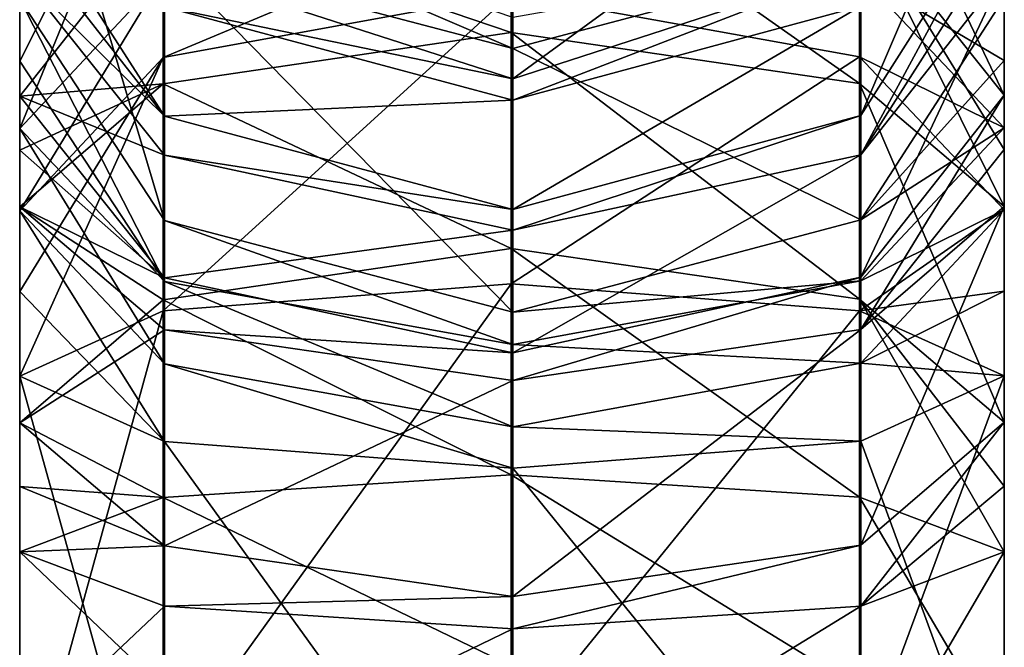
# Model space of a CAD drawing. Header units: millimetres. Extents: x -28.2 to 28.2, y -5.4 to 32.5.
# Tile 36 of 40: x 13 to 14.5, y 28.1 to 29.1. Entities that reach past the tile are written whole.
import ezdxf

# ---------------------------------------------------------------- set-up
doc = ezdxf.new("R2010")
doc.units = ezdxf.units.MM
doc.header["$LTSCALE"] = 81.481481
for name, color, linetype in [('376', 7, 'CONTINUOUS'), ('378', 7, 'CONTINUOUS'), ('380', 7, 'CONTINUOUS'), ('381', 7, 'CONTINUOUS'), ('382', 7, 'CONTINUOUS'), ('383', 7, 'CONTINUOUS'), ('384', 7, 'CONTINUOUS'), ('385', 7, 'CONTINUOUS'), ('386', 7, 'CONTINUOUS'), ('387', 7, 'CONTINUOUS'), ('388', 7, 'CONTINUOUS'), ('55', 7, 'CONTINUOUS'), ('56', 7, 'CONTINUOUS'), ('57', 7, 'CONTINUOUS'), ('58', 7, 'CONTINUOUS'), ('59', 7, 'CONTINUOUS'), ('60', 7, 'CONTINUOUS'), ('61', 7, 'CONTINUOUS'), ('62', 7, 'CONTINUOUS'), ('63', 7, 'CONTINUOUS'), ('64', 7, 'CONTINUOUS'), ('66', 7, 'CONTINUOUS'), ('68', 7, 'CONTINUOUS'), ('70', 7, 'CONTINUOUS')]:
    doc.layers.add(name, color=color, linetype=linetype)

msp = doc.modelspace()

# ---------------------------------------------------------------- linework, layer by layer
at = {"layer": '376', "linetype": 'Continuous'}
for points in [[(14.5, 29.2801, 1.9723), (14.2812, 28.8757, 1.6122), (14.2812, 28.9354, 1.5688), (14.5, 29.2801, 1.9723)], [(14.2812, 28.8757, 1.6122), (14.5, 29.2801, 1.9723), (14.5, 29.2183, 2.021), (14.2812, 28.8757, 1.6122)], [(13, 29.2785, 1.9705), (13.2205, 28.9343, 1.5675), (13, 29.2169, 2.0191), (13, 29.2785, 1.9705)], [(13.2205, 28.9343, 1.5675), (13, 29.1517, 2.0626), (13, 29.2169, 2.0191), (13.2205, 28.9343, 1.5675)], [(14.5, 29.153, 2.0647), (14.2812, 28.8757, 1.6122), (14.5, 29.2183, 2.021), (14.5, 29.153, 2.0647)], [(13.2205, 28.8748, 1.6108), (13, 29.1517, 2.0626), (13.2205, 28.9343, 1.5675), (13.2205, 28.8748, 1.6108)], [(13.7512, 28.7605, 1.4242), (13.7512, 28.7922, 1.4011), (14.2812, 28.9354, 1.5688), (13.7512, 28.7605, 1.4242)], [(14.2812, 28.8757, 1.6122), (13.7512, 28.7605, 1.4242), (14.2812, 28.9354, 1.5688), (14.2812, 28.8757, 1.6122)], [(13.2205, 28.8748, 1.6108), (13.2205, 28.9343, 1.5675), (13.7512, 28.7922, 1.4011), (13.2205, 28.8748, 1.6108)], [(13.7512, 28.7605, 1.4242), (13.2205, 28.8748, 1.6108), (13.7512, 28.7922, 1.4011), (13.7512, 28.7605, 1.4242)]]:
    msp.add_3dface(points, dxfattribs=at)
at = {"layer": '378', "linetype": 'Continuous'}
for points in [[(13.7512, 29.0376, -1.1661), (13.2205, 29.2659, -1.237), (13.2205, 29.177, -1.3347), (13.7512, 29.0376, -1.1661)], [(13.7512, 29.085, -1.114), (13.2205, 29.2659, -1.237), (13.7512, 29.0376, -1.1661), (13.7512, 29.085, -1.114)], [(14.2812, 29.1781, -1.336), (13.7512, 29.085, -1.114), (13.7512, 29.0376, -1.1661), (14.2812, 29.1781, -1.336)]]:
    msp.add_3dface(points, dxfattribs=at)
at = {"layer": '380', "linetype": 'Continuous'}
for points in [[(13, 29.5149, -1.7431), (13, 29.113, -2.0755), (13.2205, 28.7752, -1.6671), (13, 29.5149, -1.7431)], [(13.2205, 29.177, -1.3347), (13, 29.5149, -1.7431), (13.2205, 28.7752, -1.6671), (13.2205, 29.177, -1.3347)], [(13.7512, 29.0376, -1.1661), (13.2205, 29.177, -1.3347), (13.7512, 28.6357, -1.4985), (13.7512, 29.0376, -1.1661)], [(13.7512, 28.6357, -1.4985), (13.2205, 29.177, -1.3347), (13.2205, 28.7752, -1.6671), (13.7512, 28.6357, -1.4985)], [(14.2812, 29.1781, -1.336), (13.7512, 29.0376, -1.1661), (14.2812, 28.7763, -1.6684), (14.2812, 29.1781, -1.336)], [(14.5, 29.1146, -2.0773), (14.2812, 29.1781, -1.336), (14.2812, 28.7763, -1.6684), (14.5, 29.1146, -2.0773)], [(14.2812, 28.7763, -1.6684), (13.7512, 29.0376, -1.1661), (13.7512, 28.6357, -1.4985), (14.2812, 28.7763, -1.6684)]]:
    msp.add_3dface(points, dxfattribs=at)
at = {"layer": '381', "linetype": 'Continuous'}
for points in [[(13, 28.9158, -2.2029), (13.2188, 29.4513, -2.4844), (13.2188, 29.1493, -2.6794), (13, 28.9158, -2.2029)], [(13, 29.0182, -2.145), (13.2188, 29.4513, -2.4844), (13, 28.9158, -2.2029), (13, 29.0182, -2.145)], [(13, 29.113, -2.0755), (13.2188, 29.4513, -2.4844), (13, 29.0182, -2.145), (13, 29.113, -2.0755)], [(14.5, 28.9168, -2.205), (14.2795, 29.15, -2.6809), (14.5, 29.0195, -2.147), (14.5, 28.9168, -2.205)], [(14.2795, 29.15, -2.6809), (14.5, 29.1146, -2.0773), (14.5, 29.0195, -2.147), (14.2795, 29.15, -2.6809)]]:
    msp.add_3dface(points, dxfattribs=at)
at = {"layer": '382', "linetype": 'Continuous'}
for points in [[(13.2205, 28.7752, -1.6671), (13, 29.113, -2.0755), (13.2205, 28.6826, -1.7269), (13.2205, 28.7752, -1.6671)], [(13, 29.113, -2.0755), (13, 29.0182, -2.145), (13.2205, 28.6826, -1.7269), (13, 29.113, -2.0755)], [(14.5, 29.1146, -2.0773), (14.2812, 28.7763, -1.6684), (14.5, 29.0195, -2.147), (14.5, 29.1146, -2.0773)], [(13, 29.0182, -2.145), (13, 28.9158, -2.2029), (13.2205, 28.6826, -1.7269), (13, 29.0182, -2.145)], [(14.2812, 28.7763, -1.6684), (14.5, 28.9168, -2.205), (14.5, 29.0195, -2.147), (14.2812, 28.7763, -1.6684)], [(14.5, 28.9168, -2.205), (14.2812, 28.7763, -1.6684), (14.2812, 28.6834, -1.7284), (14.5, 28.9168, -2.205)], [(13.7512, 28.5864, -1.5304), (13.2205, 28.7752, -1.6671), (13.2205, 28.6826, -1.7269), (13.7512, 28.5864, -1.5304)], [(13.7512, 28.6357, -1.4985), (13.2205, 28.7752, -1.6671), (13.7512, 28.5864, -1.5304), (13.7512, 28.6357, -1.4985)], [(14.2812, 28.7763, -1.6684), (13.7512, 28.6357, -1.4985), (14.2812, 28.6834, -1.7284), (14.2812, 28.7763, -1.6684)], [(14.2812, 28.6834, -1.7284), (13.7512, 28.6357, -1.4985), (13.7512, 28.5864, -1.5304), (14.2812, 28.6834, -1.7284)]]:
    msp.add_3dface(points, dxfattribs=at)
at = {"layer": '383', "linetype": 'Continuous'}
for points in [[(13.2188, 29.0239, -2.7408), (13.7488, 29.2463, -2.8774), (13.7488, 29.1209, -2.9389), (13.2188, 29.0239, -2.7408)], [(13.2188, 29.1493, -2.6794), (13.7488, 29.2463, -2.8774), (13.2188, 29.0239, -2.7408), (13.2188, 29.1493, -2.6794)], [(13, 28.7904, -2.2643), (13.2188, 29.1493, -2.6794), (13.2188, 29.0239, -2.7408), (13, 28.7904, -2.2643)], [(13, 28.9158, -2.2029), (13.2188, 29.1493, -2.6794), (13, 28.7904, -2.2643), (13, 28.9158, -2.2029)], [(13.7488, 29.1209, -2.9389), (14.2795, 29.15, -2.6809), (14.2795, 29.0246, -2.7424), (13.7488, 29.1209, -2.9389)], [(14.2795, 29.15, -2.6809), (14.5, 28.9168, -2.205), (14.2795, 29.0246, -2.7424), (14.2795, 29.15, -2.6809)], [(14.2795, 29.0246, -2.7424), (14.5, 28.9168, -2.205), (14.5, 28.7915, -2.2664), (14.2795, 29.0246, -2.7424)]]:
    msp.add_3dface(points, dxfattribs=at)
at = {"layer": '384', "linetype": 'Continuous'}
for points in [[(13.2205, 28.6826, -1.7269), (13, 28.9158, -2.2029), (13.2205, 28.5572, -1.7883), (13.2205, 28.6826, -1.7269)], [(13, 28.9158, -2.2029), (13, 28.7904, -2.2643), (13.2205, 28.5572, -1.7883), (13, 28.9158, -2.2029)], [(14.5, 28.9168, -2.205), (14.2812, 28.6834, -1.7284), (14.5, 28.7915, -2.2664), (14.5, 28.9168, -2.205)], [(14.5, 28.7915, -2.2664), (14.2812, 28.6834, -1.7284), (14.2812, 28.558, -1.7899), (14.5, 28.7915, -2.2664)], [(13.7512, 28.461, -1.5918), (13.2205, 28.6826, -1.7269), (13.2205, 28.5572, -1.7883), (13.7512, 28.461, -1.5918)], [(13.7512, 28.5864, -1.5304), (13.2205, 28.6826, -1.7269), (13.7512, 28.461, -1.5918), (13.7512, 28.5864, -1.5304)], [(14.2812, 28.6834, -1.7284), (13.7512, 28.5864, -1.5304), (14.2812, 28.558, -1.7899), (14.2812, 28.6834, -1.7284)], [(14.2812, 28.558, -1.7899), (13.7512, 28.5864, -1.5304), (13.7512, 28.461, -1.5918), (14.2812, 28.558, -1.7899)]]:
    msp.add_3dface(points, dxfattribs=at)
at = {"layer": '385', "linetype": 'Continuous'}
for points in [[(13.2188, 28.6376, -2.8697), (13.7488, 29.1209, -2.9389), (13.7488, 28.6789, -3.0863), (13.2188, 28.6376, -2.8697)], [(13.2188, 29.0239, -2.7408), (13.7488, 29.1209, -2.9389), (13.2188, 28.6376, -2.8697), (13.2188, 29.0239, -2.7408)], [(13.7488, 29.1209, -2.9389), (14.2795, 29.0246, -2.7424), (13.7488, 28.6789, -3.0863), (13.7488, 29.1209, -2.9389)], [(13, 28.5381, -2.3484), (13.2188, 29.0239, -2.7408), (13.2188, 28.6376, -2.8697), (13, 28.5381, -2.3484)], [(13, 28.6671, -2.3148), (13.2188, 29.0239, -2.7408), (13, 28.5381, -2.3484), (13, 28.6671, -2.3148)], [(13, 28.7904, -2.2643), (13.2188, 29.0239, -2.7408), (13, 28.6671, -2.3148), (13, 28.7904, -2.2643)], [(13.7488, 28.6789, -3.0863), (14.2795, 29.0246, -2.7424), (14.2795, 28.6379, -2.8714), (13.7488, 28.6789, -3.0863)], [(14.2795, 29.0246, -2.7424), (14.5, 28.7915, -2.2664), (14.2795, 28.6379, -2.8714), (14.2795, 29.0246, -2.7424)], [(14.2795, 28.6379, -2.8714), (14.5, 28.7915, -2.2664), (14.5, 28.6678, -2.3171), (14.2795, 28.6379, -2.8714)], [(14.5, 28.5386, -2.3508), (14.2795, 28.6379, -2.8714), (14.5, 28.6678, -2.3171), (14.5, 28.5386, -2.3508)]]:
    msp.add_3dface(points, dxfattribs=at)
at = {"layer": '386', "linetype": 'Continuous'}
for points in [[(13, 28.7904, -2.2643), (13, 28.6671, -2.3148), (13.2205, 28.4388, -1.8278), (13, 28.7904, -2.2643)], [(13.2205, 28.5572, -1.7883), (13, 28.7904, -2.2643), (13.2205, 28.4388, -1.8278), (13.2205, 28.5572, -1.7883)], [(14.5, 28.7915, -2.2664), (14.2812, 28.558, -1.7899), (14.5, 28.6678, -2.3171), (14.5, 28.7915, -2.2664)], [(13, 28.6671, -2.3148), (13, 28.5381, -2.3484), (13.2205, 28.4388, -1.8278), (13, 28.6671, -2.3148)], [(14.2812, 28.558, -1.7899), (14.5, 28.5386, -2.3508), (14.5, 28.6678, -2.3171), (14.2812, 28.558, -1.7899)], [(13.7512, 28.3978, -1.6129), (13.2205, 28.5572, -1.7883), (13.2205, 28.4388, -1.8278), (13.7512, 28.3978, -1.6129)], [(13.7512, 28.461, -1.5918), (13.2205, 28.5572, -1.7883), (13.7512, 28.3978, -1.6129), (13.7512, 28.461, -1.5918)], [(14.2812, 28.558, -1.7899), (13.7512, 28.461, -1.5918), (14.2812, 28.4392, -1.8295), (14.2812, 28.558, -1.7899)], [(14.5, 28.5386, -2.3508), (14.2812, 28.558, -1.7899), (14.2812, 28.4392, -1.8295), (14.5, 28.5386, -2.3508)], [(14.2812, 28.4392, -1.8295), (13.7512, 28.461, -1.5918), (13.7512, 28.3978, -1.6129), (14.2812, 28.4392, -1.8295)]]:
    msp.add_3dface(points, dxfattribs=at)
at = {"layer": '387', "linetype": 'Continuous'}
for points in [[(13.2188, 27.9421, -3.0024), (13.7488, 28.6789, -3.0863), (13.7488, 27.9834, -3.219), (13.2188, 27.9421, -3.0024)], [(13.2188, 28.6376, -2.8697), (13.7488, 28.6789, -3.0863), (13.2188, 27.9421, -3.0024), (13.2188, 28.6376, -2.8697)], [(13.7488, 28.6789, -3.0863), (14.2795, 28.6379, -2.8714), (13.7488, 27.9834, -3.219), (13.7488, 28.6789, -3.0863)], [(13, 27.8426, -2.4811), (13.2188, 28.6376, -2.8697), (13.2188, 27.9421, -3.0024), (13, 27.8426, -2.4811)], [(13, 28.5381, -2.3484), (13.2188, 28.6376, -2.8697), (13, 27.8426, -2.4811), (13, 28.5381, -2.3484)], [(13.7488, 27.9834, -3.219), (14.2795, 28.6379, -2.8714), (14.2795, 27.9424, -3.0041), (13.7488, 27.9834, -3.219)], [(14.2795, 28.6379, -2.8714), (14.5, 28.5386, -2.3508), (14.2795, 27.9424, -3.0041), (14.2795, 28.6379, -2.8714)], [(14.2795, 27.9424, -3.0041), (14.5, 28.5386, -2.3508), (14.5, 27.8431, -2.4835), (14.2795, 27.9424, -3.0041)]]:
    msp.add_3dface(points, dxfattribs=at)
at = {"layer": '388', "linetype": 'Continuous'}
for points in [[(13, 28.5381, -2.3484), (13, 27.8426, -2.4811), (13.2205, 27.7433, -1.9605), (13, 28.5381, -2.3484)], [(13.2205, 28.4388, -1.8278), (13, 28.5381, -2.3484), (13.2205, 27.7433, -1.9605), (13.2205, 28.4388, -1.8278)], [(14.5, 28.5386, -2.3508), (14.2812, 28.4392, -1.8295), (14.5, 27.8431, -2.4835), (14.5, 28.5386, -2.3508)], [(13.7512, 28.3978, -1.6129), (13.2205, 28.4388, -1.8278), (13.7512, 27.7023, -1.7456), (13.7512, 28.3978, -1.6129)], [(13.7512, 27.7023, -1.7456), (13.2205, 28.4388, -1.8278), (13.2205, 27.7433, -1.9605), (13.7512, 27.7023, -1.7456)], [(14.2812, 28.4392, -1.8295), (13.7512, 28.3978, -1.6129), (14.2812, 27.7436, -1.9622), (14.2812, 28.4392, -1.8295)], [(14.5, 27.8431, -2.4835), (14.2812, 28.4392, -1.8295), (14.2812, 27.7436, -1.9622), (14.5, 27.8431, -2.4835)], [(14.2812, 27.7436, -1.9622), (13.7512, 28.3978, -1.6129), (13.7512, 27.7023, -1.7456), (14.2812, 27.7436, -1.9622)]]:
    msp.add_3dface(points, dxfattribs=at)
at = {"layer": '55', "linetype": 'Continuous'}
for points in [[(13.2188, 28.3534, 2.9605), (13.7488, 28.0967, 3.2244), (13.7488, 28.3879, 3.1783), (13.2188, 28.3534, 2.9605)], [(13.7488, 28.3879, 3.1783), (14.2795, 28.0624, 3.0082), (14.2795, 28.3536, 2.9621), (13.7488, 28.3879, 3.1783)], [(13.7488, 28.0967, 3.2244), (14.2795, 28.0624, 3.0082), (13.7488, 28.3879, 3.1783), (13.7488, 28.0967, 3.2244)], [(13, 28.2703, 2.4363), (13.2188, 28.0622, 3.0066), (13.2188, 28.3534, 2.9605), (13, 28.2703, 2.4363)], [(13.2188, 28.0622, 3.0066), (13.7488, 28.0967, 3.2244), (13.2188, 28.3534, 2.9605), (13.2188, 28.0622, 3.0066)], [(14.2795, 28.0624, 3.0082), (14.5, 27.9795, 2.4848), (14.2795, 28.3536, 2.9621), (14.2795, 28.0624, 3.0082)], [(14.2795, 28.3536, 2.9621), (14.5, 27.9795, 2.4848), (14.5, 28.2707, 2.4387), (14.2795, 28.3536, 2.9621)], [(13, 27.9792, 2.4824), (13.2188, 28.0622, 3.0066), (13, 28.2703, 2.4363), (13, 27.9792, 2.4824)]]:
    msp.add_3dface(points, dxfattribs=at)
at = {"layer": '56', "linetype": 'Continuous'}
for points in [[(13, 27.9792, 2.4824), (13, 28.2703, 2.4363), (13.2205, 28.1874, 1.9129), (13, 27.9792, 2.4824)], [(14.5, 28.2707, 2.4387), (14.2812, 27.8965, 1.9606), (14.2812, 28.1877, 1.9145), (14.5, 28.2707, 2.4387)], [(14.5, 27.9795, 2.4848), (14.2812, 27.8965, 1.9606), (14.5, 28.2707, 2.4387), (14.5, 27.9795, 2.4848)], [(13.2205, 27.8963, 1.959), (13, 27.9792, 2.4824), (13.2205, 28.1874, 1.9129), (13.2205, 27.8963, 1.959)], [(13.7512, 28.1532, 1.6967), (13.2205, 27.8963, 1.959), (13.2205, 28.1874, 1.9129), (13.7512, 28.1532, 1.6967)], [(14.2812, 28.1877, 1.9145), (13.7512, 27.862, 1.7428), (13.7512, 28.1532, 1.6967), (14.2812, 28.1877, 1.9145)], [(14.2812, 27.8965, 1.9606), (13.7512, 27.862, 1.7428), (14.2812, 28.1877, 1.9145), (14.2812, 27.8965, 1.9606)], [(13.7512, 27.862, 1.7428), (13.2205, 27.8963, 1.959), (13.7512, 28.1532, 1.6967), (13.7512, 27.862, 1.7428)]]:
    msp.add_3dface(points, dxfattribs=at)
at = {"layer": '57', "linetype": 'Continuous'}
for points in [[(13.2188, 28.6547, 2.8805), (13.7488, 28.3879, 3.1783), (13.7488, 28.7327, 3.0868), (13.2188, 28.6547, 2.8805)], [(13.7488, 28.7327, 3.0868), (14.2795, 28.3536, 2.9621), (14.2795, 28.6553, 2.8821), (13.7488, 28.7327, 3.0868)], [(13.7488, 28.3879, 3.1783), (14.2795, 28.3536, 2.9621), (13.7488, 28.7327, 3.0868), (13.7488, 28.3879, 3.1783)], [(13, 28.4671, 2.3841), (13.2188, 28.3534, 2.9605), (13.2188, 28.6547, 2.8805), (13, 28.4671, 2.3841)], [(13.2188, 28.3534, 2.9605), (13.7488, 28.3879, 3.1783), (13.2188, 28.6547, 2.8805), (13.2188, 28.3534, 2.9605)], [(14.5, 28.468, 2.3864), (14.2795, 28.6553, 2.8821), (14.5, 28.3707, 2.4176), (14.5, 28.468, 2.3864)], [(14.2795, 28.6553, 2.8821), (14.5, 28.2707, 2.4387), (14.5, 28.3707, 2.4176), (14.2795, 28.6553, 2.8821)], [(14.2795, 28.3536, 2.9621), (14.5, 28.2707, 2.4387), (14.2795, 28.6553, 2.8821), (14.2795, 28.3536, 2.9621)], [(13, 28.3701, 2.4152), (13.2188, 28.3534, 2.9605), (13, 28.4671, 2.3841), (13, 28.3701, 2.4152)], [(13, 28.2703, 2.4363), (13.2188, 28.3534, 2.9605), (13, 28.3701, 2.4152), (13, 28.2703, 2.4363)]]:
    msp.add_3dface(points, dxfattribs=at)
at = {"layer": '58', "linetype": 'Continuous'}
for points in [[(13, 28.3701, 2.4152), (13, 28.4671, 2.3841), (13.2205, 28.2798, 1.8884), (13, 28.3701, 2.4152)], [(14.2812, 28.1877, 1.9145), (14.5, 28.468, 2.3864), (14.5, 28.3707, 2.4176), (14.2812, 28.1877, 1.9145)], [(14.5, 28.468, 2.3864), (14.2812, 28.1877, 1.9145), (14.2812, 28.2804, 1.8899), (14.5, 28.468, 2.3864)], [(13, 28.2703, 2.4363), (13, 28.3701, 2.4152), (13.2205, 28.2798, 1.8884), (13, 28.2703, 2.4363)], [(14.5, 28.2707, 2.4387), (14.2812, 28.1877, 1.9145), (14.5, 28.3707, 2.4176), (14.5, 28.2707, 2.4387)], [(13.2205, 28.1874, 1.9129), (13, 28.2703, 2.4363), (13.2205, 28.2798, 1.8884), (13.2205, 28.1874, 1.9129)], [(13.7512, 28.2025, 1.6837), (13.2205, 28.1874, 1.9129), (13.2205, 28.2798, 1.8884), (13.7512, 28.2025, 1.6837)], [(14.2812, 28.1877, 1.9145), (13.7512, 28.1532, 1.6967), (14.2812, 28.2804, 1.8899), (14.2812, 28.1877, 1.9145)], [(14.2812, 28.2804, 1.8899), (13.7512, 28.1532, 1.6967), (13.7512, 28.2025, 1.6837), (14.2812, 28.2804, 1.8899)], [(13.7512, 28.1532, 1.6967), (13.2205, 28.1874, 1.9129), (13.7512, 28.2025, 1.6837), (13.7512, 28.1532, 1.6967)]]:
    msp.add_3dface(points, dxfattribs=at)
at = {"layer": '59', "linetype": 'Continuous'}
for points in [[(13.2188, 28.9837, 2.7562), (13.7488, 28.7327, 3.0868), (13.7488, 29.0617, 2.9625), (13.2188, 28.9837, 2.7562)], [(13.7488, 28.7327, 3.0868), (14.2795, 28.6553, 2.8821), (13.7488, 29.0617, 2.9625), (13.7488, 28.7327, 3.0868)], [(13.7488, 29.0617, 2.9625), (14.2795, 28.6553, 2.8821), (14.2795, 28.9843, 2.7578), (13.7488, 29.0617, 2.9625)], [(13, 28.7961, 2.2598), (13.2188, 28.6547, 2.8805), (13.2188, 28.9837, 2.7562), (13, 28.7961, 2.2598)], [(13.2188, 28.6547, 2.8805), (13.7488, 28.7327, 3.0868), (13.2188, 28.9837, 2.7562), (13.2188, 28.6547, 2.8805)], [(14.2795, 28.6553, 2.8821), (14.5, 28.468, 2.3864), (14.2795, 28.9843, 2.7578), (14.2795, 28.6553, 2.8821)], [(14.2795, 28.9843, 2.7578), (14.5, 28.468, 2.3864), (14.5, 28.797, 2.262), (14.2795, 28.9843, 2.7578)], [(13, 28.4671, 2.3841), (13.2188, 28.6547, 2.8805), (13, 28.7961, 2.2598), (13, 28.4671, 2.3841)]]:
    msp.add_3dface(points, dxfattribs=at)
at = {"layer": '60', "linetype": 'Continuous'}
for points in [[(13, 28.4671, 2.3841), (13, 28.7961, 2.2598), (13.2205, 28.6088, 1.764), (13, 28.4671, 2.3841)], [(14.5, 28.797, 2.262), (14.2812, 28.2804, 1.8899), (14.2812, 28.6094, 1.7656), (14.5, 28.797, 2.262)], [(14.5, 28.468, 2.3864), (14.2812, 28.2804, 1.8899), (14.5, 28.797, 2.262), (14.5, 28.468, 2.3864)], [(13.2205, 28.2798, 1.8884), (13, 28.4671, 2.3841), (13.2205, 28.6088, 1.764), (13.2205, 28.2798, 1.8884)], [(13.7512, 28.5314, 1.5593), (13.2205, 28.2798, 1.8884), (13.2205, 28.6088, 1.764), (13.7512, 28.5314, 1.5593)], [(14.2812, 28.6094, 1.7656), (13.7512, 28.2025, 1.6837), (13.7512, 28.5314, 1.5593), (14.2812, 28.6094, 1.7656)], [(14.2812, 28.2804, 1.8899), (13.7512, 28.2025, 1.6837), (14.2812, 28.6094, 1.7656), (14.2812, 28.2804, 1.8899)], [(13.7512, 28.2025, 1.6837), (13.2205, 28.2798, 1.8884), (13.7512, 28.5314, 1.5593), (13.7512, 28.2025, 1.6837)]]:
    msp.add_3dface(points, dxfattribs=at)
at = {"layer": '61', "linetype": 'Continuous'}
for points in [[(13.2188, 29.2422, 2.6296), (13.7488, 29.0617, 2.9625), (13.7488, 29.3574, 2.8176), (13.2188, 29.2422, 2.6296)], [(13.7488, 29.0617, 2.9625), (14.2795, 28.9843, 2.7578), (13.7488, 29.3574, 2.8176), (13.7488, 29.0617, 2.9625)], [(13.7488, 29.3574, 2.8176), (14.2795, 28.9843, 2.7578), (14.2795, 29.2431, 2.631), (13.7488, 29.3574, 2.8176)], [(13, 28.9649, 2.1771), (13.2188, 28.9837, 2.7562), (13.2188, 29.2422, 2.6296), (13, 28.9649, 2.1771)], [(13.2188, 28.9837, 2.7562), (13.7488, 29.0617, 2.9625), (13.2188, 29.2422, 2.6296), (13.2188, 28.9837, 2.7562)], [(14.5, 28.9662, 2.1791), (14.2795, 29.2431, 2.631), (14.5, 28.8835, 2.2246), (14.5, 28.9662, 2.1791)], [(14.2795, 29.2431, 2.631), (14.5, 28.797, 2.262), (14.5, 28.8835, 2.2246), (14.2795, 29.2431, 2.631)], [(14.2795, 28.9843, 2.7578), (14.5, 28.797, 2.262), (14.2795, 29.2431, 2.631), (14.2795, 28.9843, 2.7578)], [(13, 28.8825, 2.2224), (13.2188, 28.9837, 2.7562), (13, 28.9649, 2.1771), (13, 28.8825, 2.2224)], [(13, 28.7961, 2.2598), (13.2188, 28.9837, 2.7562), (13, 28.8825, 2.2224), (13, 28.7961, 2.2598)]]:
    msp.add_3dface(points, dxfattribs=at)
at = {"layer": '62', "linetype": 'Continuous'}
for points in [[(14.2812, 28.6094, 1.7656), (14.5, 28.9662, 2.1791), (14.5, 28.8835, 2.2246), (14.2812, 28.6094, 1.7656)], [(14.5, 28.9662, 2.1791), (14.2812, 28.6094, 1.7656), (14.2812, 28.6889, 1.7267), (14.5, 28.9662, 2.1791)], [(13, 28.8825, 2.2224), (13, 28.9649, 2.1771), (13.2205, 28.688, 1.7252), (13, 28.8825, 2.2224)], [(13, 28.7961, 2.2598), (13, 28.8825, 2.2224), (13.2205, 28.688, 1.7252), (13, 28.7961, 2.2598)], [(14.5, 28.797, 2.262), (14.2812, 28.6094, 1.7656), (14.5, 28.8835, 2.2246), (14.5, 28.797, 2.262)], [(13.2205, 28.6088, 1.764), (13, 28.7961, 2.2598), (13.2205, 28.688, 1.7252), (13.2205, 28.6088, 1.764)], [(13.7512, 28.5737, 1.5386), (13.2205, 28.6088, 1.764), (13.2205, 28.688, 1.7252), (13.7512, 28.5737, 1.5386)], [(14.2812, 28.6094, 1.7656), (13.7512, 28.5314, 1.5593), (14.2812, 28.6889, 1.7267), (14.2812, 28.6094, 1.7656)], [(14.2812, 28.6889, 1.7267), (13.7512, 28.5314, 1.5593), (13.7512, 28.5737, 1.5386), (14.2812, 28.6889, 1.7267)], [(13.7512, 28.5314, 1.5593), (13.2205, 28.6088, 1.764), (13.7512, 28.5737, 1.5386), (13.7512, 28.5314, 1.5593)]]:
    msp.add_3dface(points, dxfattribs=at)
at = {"layer": '63', "linetype": 'Continuous'}
for points in [[(14.2795, 29.4299, 2.5166), (14.5, 28.9662, 2.1791), (14.5, 29.153, 2.0647), (14.2795, 29.4299, 2.5166)], [(14.2795, 29.2431, 2.631), (14.5, 28.9662, 2.1791), (14.2795, 29.4299, 2.5166), (14.2795, 29.2431, 2.631)], [(13, 28.9649, 2.1771), (13.2188, 29.2422, 2.6296), (13, 29.1517, 2.0626), (13, 28.9649, 2.1771)]]:
    msp.add_3dface(points, dxfattribs=at)
at = {"layer": '64', "linetype": 'Continuous'}
for points in [[(13, 28.9649, 2.1771), (13, 29.1517, 2.0626), (13.2205, 28.8748, 1.6108), (13, 28.9649, 2.1771)], [(14.5, 28.9662, 2.1791), (14.2812, 28.6889, 1.7267), (14.5, 29.153, 2.0647), (14.5, 28.9662, 2.1791)], [(14.5, 29.153, 2.0647), (14.2812, 28.6889, 1.7267), (14.2812, 28.8757, 1.6122), (14.5, 29.153, 2.0647)], [(13.2205, 28.688, 1.7252), (13, 28.9649, 2.1771), (13.2205, 28.8748, 1.6108), (13.2205, 28.688, 1.7252)], [(14.2812, 28.6889, 1.7267), (13.7512, 28.5737, 1.5386), (14.2812, 28.8757, 1.6122), (14.2812, 28.6889, 1.7267)], [(14.2812, 28.8757, 1.6122), (13.7512, 28.5737, 1.5386), (13.7512, 28.7605, 1.4242), (14.2812, 28.8757, 1.6122)], [(13.7512, 28.7605, 1.4242), (13.2205, 28.688, 1.7252), (13.2205, 28.8748, 1.6108), (13.7512, 28.7605, 1.4242)], [(13.7512, 28.5737, 1.5386), (13.2205, 28.688, 1.7252), (13.7512, 28.7605, 1.4242), (13.7512, 28.5737, 1.5386)]]:
    msp.add_3dface(points, dxfattribs=at)
at = {"layer": '66', "linetype": 'Continuous'}
for points in [[(14.5, 29.4467, 1.8301), (14.5, 29.2801, 1.9723), (14.2812, 28.9354, 1.5688), (14.5, 29.4467, 1.8301)], [(14.2812, 29.102, 1.4265), (14.5, 29.4467, 1.8301), (14.2812, 28.9354, 1.5688), (14.2812, 29.102, 1.4265)], [(13, 29.2785, 1.9705), (13.2205, 29.1009, 1.4252), (13.2205, 28.9343, 1.5675), (13, 29.2785, 1.9705)], [(13.2205, 29.1009, 1.4252), (13.7512, 28.9588, 1.2589), (13.2205, 28.9343, 1.5675), (13.2205, 29.1009, 1.4252)], [(13.7512, 28.7922, 1.4011), (14.2812, 29.102, 1.4265), (14.2812, 28.9354, 1.5688), (13.7512, 28.7922, 1.4011)], [(13.7512, 28.9588, 1.2589), (14.2812, 29.102, 1.4265), (13.7512, 28.7922, 1.4011), (13.7512, 28.9588, 1.2589)], [(13.2205, 28.9343, 1.5675), (13.7512, 28.9588, 1.2589), (13.7512, 28.7922, 1.4011), (13.2205, 28.9343, 1.5675)]]:
    msp.add_3dface(points, dxfattribs=at)
at = {"layer": '68', "linetype": 'Continuous'}
for points in [[(13.7512, 28.9915, 1.2251), (13.2205, 29.1009, 1.4252), (13.2205, 29.1623, 1.3619), (13.7512, 28.9915, 1.2251)], [(14.2812, 29.102, 1.4265), (13.7512, 28.9588, 1.2589), (14.2812, 29.1636, 1.3629), (14.2812, 29.102, 1.4265)], [(14.2812, 29.1636, 1.3629), (13.7512, 28.9588, 1.2589), (13.7512, 28.9915, 1.2251), (14.2812, 29.1636, 1.3629)], [(13.7512, 28.9588, 1.2589), (13.2205, 29.1009, 1.4252), (13.7512, 28.9915, 1.2251), (13.7512, 28.9588, 1.2589)]]:
    msp.add_3dface(points, dxfattribs=at)
at = {"layer": '70', "linetype": 'Continuous'}
for points in [[(14.2812, 29.1636, 1.3629), (13.7512, 28.9915, 1.2251), (14.2812, 29.3786, 1.0947), (14.2812, 29.1636, 1.3629)], [(14.2812, 29.3786, 1.0947), (13.7512, 28.9915, 1.2251), (13.7512, 29.2065, 0.9568), (14.2812, 29.3786, 1.0947)], [(13.7512, 28.9915, 1.2251), (13.2205, 29.1623, 1.3619), (13.7512, 29.2065, 0.9568), (13.7512, 28.9915, 1.2251)]]:
    msp.add_3dface(points, dxfattribs=at)

doc.saveas('drawing.dxf')
